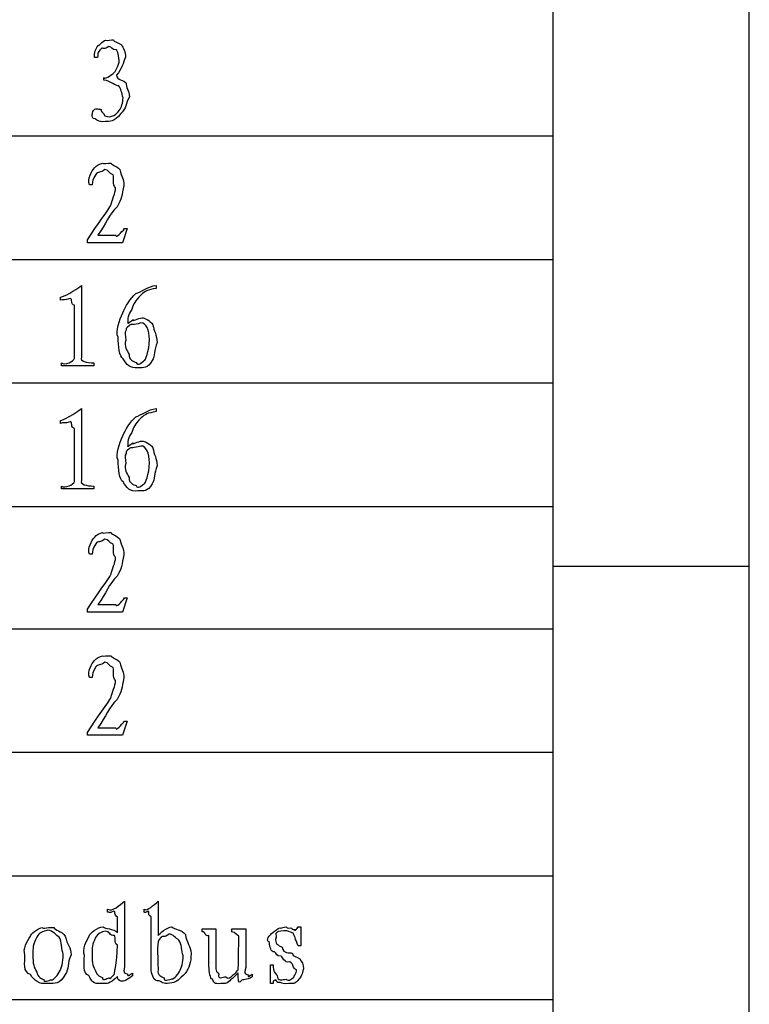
# Model space of a CAD drawing. Header units: millimetres. Extents: x 3 to 297, y 2 to 209.
# Tile 80 of 92: x 278 to 297, y 128 to 154. Entities that reach past the tile are written whole.
import ezdxf

# ---------------------------------------------------------------- set-up
doc = ezdxf.new("R2010")
doc.units = ezdxf.units.MM
doc.layers.get('0').update_dxf_attribs({"linetype": 'CONTINUOUS'})

msp = doc.modelspace()

# ---------------------------------------------------------------- linework, layer by layer
at = {"color": 0}
for p, q in [((297.215, 2.3289), (297.215, 208.738)), ((291.994, 205), (291.994, 4.9747)), ((291.994, 154.623), (291.994, 151.378)), ((279.891, 153.454), (279.813, 153.454)), ((280.061, 152.853), (280.061, 152.925)), ((252.448, 151.378), (291.994, 151.378)), ((291.994, 151.378), (291.994, 148.096)), ((279.747, 150.078), (279.676, 150.078)), ((280.679, 148.915), (280.557, 148.54)), ((280.607, 148.915), (280.679, 148.915)), ((279.626, 148.54), (279.626, 148.617)), ((280.557, 148.54), (279.626, 148.54)), ((279.896, 148.739), (280.381, 148.739)), ((279.896, 148.739), (279.896, 148.739)), ((252.448, 148.096), (291.994, 148.096)), ((291.994, 148.096), (291.994, 144.815)), ((279.466, 147.403), (279.466, 145.496)), ((281.451, 147.403), (281.451, 147.326)), ((278.904, 147.012), (278.904, 147.089)), ((279.279, 145.469), (279.279, 146.88)), ((281.362, 146.362), (281.362, 146.362)), ((280.64, 145.948), (280.64, 145.948)), ((278.932, 145.27), (278.932, 145.347)), ((279.797, 145.27), (278.932, 145.27)), ((279.797, 145.347), (279.797, 145.27)), ((252.448, 144.815), (291.994, 144.815)), ((291.994, 144.815), (291.994, 141.534)), ((279.466, 144.133), (279.466, 142.226)), ((281.451, 144.133), (281.451, 144.056)), ((278.904, 143.742), (278.904, 143.819)), ((279.279, 142.198), (279.279, 143.609)), ((281.362, 143.091), (281.362, 143.091)), ((280.64, 142.678), (280.64, 142.678)), ((278.932, 142), (278.932, 142.077)), ((279.797, 142), (278.932, 142)), ((279.797, 142.077), (279.797, 142)), ((252.448, 141.534), (291.994, 141.534)), ((291.994, 141.534), (291.994, 138.289)), ((279.747, 140.268), (279.676, 140.268)), ((291.994, 139.947), (297.215, 139.947)), ((280.679, 139.105), (280.557, 138.73)), ((280.607, 139.105), (280.679, 139.105)), ((279.896, 138.928), (280.381, 138.928)), ((279.896, 138.928), (279.896, 138.928)), ((279.626, 138.73), (279.626, 138.807)), ((280.557, 138.73), (279.626, 138.73)), ((252.448, 138.289), (291.994, 138.289)), ((291.994, 138.289), (291.994, 135.008)), ((279.747, 136.998), (279.676, 136.998)), ((280.679, 135.835), (280.557, 135.46)), ((280.607, 135.835), (280.679, 135.835)), ((279.626, 135.46), (279.626, 135.537)), ((280.557, 135.46), (279.626, 135.46)), ((279.896, 135.658), (280.381, 135.658)), ((279.896, 135.658), (279.896, 135.658)), ((252.448, 135.008), (291.994, 135.008)), ((291.994, 135.008), (291.994, 131.727)), ((252.448, 131.727), (291.994, 131.727)), ((291.994, 131.727), (291.994, 128.447)), ((280.607, 131.053), (280.607, 129.316)), ((281.5, 131.053), (281.5, 130.143)), ((280.161, 130.761), (280.161, 130.838)), ((281.131, 130.761), (281.131, 130.838)), ((280.42, 130.221), (280.42, 130.628)), ((281.313, 129.217), (281.313, 130.639)), ((282.669, 130.242), (282.669, 130.32)), ((282.669, 130.32), (283.038, 130.32)), ((283.038, 130.32), (283.038, 129.366)), ((283.457, 130.242), (283.457, 130.32)), ((283.457, 130.32), (283.832, 130.32)), ((283.832, 130.32), (283.832, 129.294)), ((285.221, 130.369), (285.292, 130.369)), ((285.292, 130.369), (285.292, 129.873)), ((282.851, 129.328), (282.851, 130.143)), ((285.292, 129.873), (285.221, 129.873)), ((277.961, 129.631), (277.961, 129.631)), ((279.543, 129.609), (279.543, 129.609)), ((279.747, 129.636), (279.747, 129.636)), ((285.271, 129.521), (285.271, 129.521)), ((281.5, 129.228), (281.5, 129.228)), ((283.628, 129.234), (283.628, 129.234)), ((284.488, 128.87), (284.488, 129.366)), ((284.488, 129.366), (284.559, 129.366)), ((278.474, 128.969), (278.474, 128.969)), ((280.817, 129.146), (280.817, 129.068)), ((282.222, 129.135), (282.222, 129.135)), ((284.003, 129.118), (284.003, 129.046)), ((284.559, 128.87), (284.488, 128.87)), ((252.448, 128.447), (291.994, 128.447)), ((291.994, 128.447), (291.994, 125.2))]:
    msp.add_line(p, q, dxfattribs=at)
for points in [[(279.813, 153.454), (279.793, 153.581), (279.852, 153.693), (279.907, 153.774)], [(279.907, 153.774), (279.907, 153.742), (280.031, 153.902), (280.106, 153.917)], [(280.194, 153.752), (280.069, 153.647), (280.037, 153.731), (279.99, 153.691)], [(280.106, 153.917), (280.174, 153.892), (280.254, 153.936), (280.32, 153.923)], [(280.398, 153.658), (280.249, 153.647), (280.285, 153.752), (280.194, 153.752)], [(280.32, 153.923), (280.307, 153.863), (280.456, 153.863), (280.53, 153.79)], [(280.53, 153.79), (280.571, 153.716), (280.638, 153.609), (280.635, 153.465)], [(279.99, 153.691), (279.859, 153.566), (279.913, 153.571), (279.891, 153.454)], [(280.469, 153.382), (280.458, 153.407), (280.445, 153.599), (280.398, 153.658)], [(280.337, 153.063), (280.34, 153.043), (280.469, 153.261), (280.469, 153.382)], [(280.635, 153.465), (280.565, 153.312), (280.549, 153.162), (280.392, 152.986)], [(280.061, 152.925), (280.051, 152.86), (280.252, 152.97), (280.337, 153.063)], [(280.392, 152.986), (280.406, 152.845), (280.596, 152.86), (280.651, 152.776)], [(280.453, 152.71), (280.373, 152.684), (280.249, 152.842), (280.061, 152.853)], [(280.569, 152.385), (280.525, 152.519), (280.53, 152.629), (280.453, 152.71)], [(280.651, 152.776), (280.638, 152.68), (280.739, 152.574), (280.739, 152.412)], [(280.469, 152.049), (280.525, 152.133), (280.569, 152.253), (280.569, 152.385)], [(280.739, 152.412), (280.638, 152.239), (280.662, 152.101), (280.508, 151.966)], [(279.747, 151.955), (279.742, 151.905), (279.76, 152.032), (279.786, 152.054)], [(279.83, 151.828), (279.742, 151.82), (279.747, 151.914), (279.747, 151.955)], [(279.786, 152.054), (279.793, 152.071), (279.842, 152.094), (279.879, 152.098)], [(279.879, 152.098), (279.87, 152.082), (279.957, 152.098), (279.99, 152.076)], [(279.99, 152.076), (279.936, 152.038), (280.053, 151.999), (280.084, 151.911)], [(280.084, 151.911), (280.274, 151.831), (280.403, 151.956), (280.469, 152.049)], [(280.508, 151.966), (280.333, 151.731), (280.218, 151.762), (280.095, 151.762)], [(280.095, 151.762), (279.969, 151.731), (279.885, 151.784), (279.83, 151.828)], [(279.813, 150.525), (279.852, 150.592), (279.951, 150.636), (280.028, 150.651)], [(280.028, 150.651), (280.006, 150.621), (280.18, 150.665), (280.254, 150.651)], [(280.254, 150.651), (280.274, 150.592), (280.406, 150.58), (280.481, 150.481)], [(279.676, 150.078), (279.601, 150.221), (279.747, 150.458), (279.813, 150.525)], [(279.847, 150.354), (279.76, 150.21), (279.765, 150.18), (279.747, 150.078)], [(280.084, 150.481), (279.976, 150.376), (279.897, 150.438), (279.847, 150.354)], [(280.304, 150.343), (280.19, 150.376), (280.19, 150.481), (280.084, 150.481)], [(280.37, 149.995), (280.274, 150.078), (280.348, 150.254), (280.304, 150.343)], [(280.481, 150.481), (280.538, 150.276), (280.591, 150.241), (280.591, 150.061)], [(280.254, 149.554), (280.274, 149.673), (280.37, 149.852), (280.37, 149.995)], [(280.591, 150.061), (280.538, 149.798), (280.531, 149.692), (280.414, 149.494)], [(279.626, 148.617), (279.888, 149.023), (280.18, 149.407), (280.254, 149.554)], [(280.414, 149.494), (280.19, 149.284), (280.128, 149.043), (279.896, 148.739)], [(280.381, 148.739), (280.366, 148.645), (280.541, 148.816), (280.607, 148.915)], [(278.904, 147.089), (278.995, 147.101), (279.29, 147.271), (279.466, 147.403)], [(280.91, 147.188), (281.05, 147.223), (281.241, 147.392), (281.451, 147.403)], [(281.451, 147.326), (281.219, 147.285), (281.158, 147.254), (281.048, 147.155)], [(279.163, 147.056), (279.01, 147.002), (278.999, 147.041), (278.904, 147.012)], [(279.279, 146.88), (279.164, 146.888), (279.24, 147.059), (279.163, 147.056)], [(280.563, 146.681), (280.635, 146.841), (280.763, 147.056), (280.91, 147.188)], [(281.048, 147.155), (280.884, 146.973), (280.858, 146.931), (280.8, 146.769)], [(280.442, 146.031), (280.351, 146.193), (280.482, 146.474), (280.563, 146.681)], [(280.8, 146.769), (280.653, 146.535), (280.708, 146.491), (280.69, 146.411)], [(280.69, 146.411), (280.686, 146.37), (280.79, 146.473), (280.839, 146.499)], [(280.839, 146.499), (280.785, 146.425), (280.971, 146.543), (281.081, 146.543)], [(281.081, 146.543), (281.127, 146.543), (281.288, 146.483), (281.362, 146.362)], [(280.651, 146.213), (280.602, 146.16), (280.64, 146.08), (280.64, 145.948)], [(280.739, 146.345), (280.62, 146.252), (280.662, 146.26), (280.651, 146.213)], [(281.043, 146.411), (280.836, 146.337), (280.79, 146.389), (280.739, 146.345)], [(281.274, 145.965), (281.259, 146.219), (281.197, 146.411), (281.043, 146.411)], [(281.362, 146.362), (281.391, 146.187), (281.473, 146.087), (281.473, 145.893)], [(280.574, 145.457), (280.469, 145.507), (280.442, 145.806), (280.442, 146.031)], [(280.64, 145.948), (280.602, 145.778), (280.669, 145.69), (280.729, 145.573)], [(281.142, 145.419), (281.142, 145.389), (281.274, 145.667), (281.274, 145.965)], [(281.473, 145.893), (281.391, 145.679), (281.428, 145.536), (281.34, 145.408)], [(278.932, 145.347), (279.028, 145.276), (279.26, 145.387), (279.279, 145.469)], [(279.466, 145.496), (279.422, 145.393), (279.59, 145.347), (279.797, 145.347)], [(280.96, 145.22), (280.763, 145.19), (280.662, 145.299), (280.574, 145.457)], [(280.729, 145.573), (280.719, 145.426), (280.85, 145.383), (280.916, 145.358)], [(280.916, 145.358), (280.968, 145.256), (281.056, 145.353), (281.142, 145.419)], [(281.34, 145.408), (281.219, 145.19), (281.128, 145.22), (280.96, 145.22)], [(278.904, 143.819), (278.995, 143.831), (279.29, 144.001), (279.466, 144.133)], [(280.91, 143.918), (281.05, 143.953), (281.241, 144.122), (281.451, 144.133)], [(280.563, 143.411), (280.635, 143.571), (280.763, 143.786), (280.91, 143.918)], [(281.048, 143.885), (280.884, 143.703), (280.858, 143.661), (280.8, 143.499)], [(281.451, 144.056), (281.219, 144.014), (281.158, 143.984), (281.048, 143.885)], [(279.163, 143.786), (279.01, 143.732), (278.999, 143.771), (278.904, 143.742)], [(279.279, 143.609), (279.164, 143.618), (279.24, 143.789), (279.163, 143.786)], [(280.442, 142.761), (280.351, 142.923), (280.482, 143.204), (280.563, 143.411)], [(280.8, 143.499), (280.653, 143.265), (280.708, 143.221), (280.69, 143.141)], [(280.739, 143.075), (280.62, 142.983), (280.662, 142.989), (280.651, 142.942)], [(280.69, 143.141), (280.686, 143.1), (280.79, 143.203), (280.839, 143.229)], [(281.043, 143.141), (280.836, 143.067), (280.79, 143.119), (280.739, 143.075)], [(280.839, 143.229), (280.785, 143.155), (280.971, 143.273), (281.081, 143.273)], [(281.274, 142.694), (281.259, 142.949), (281.197, 143.141), (281.043, 143.141)], [(281.081, 143.273), (281.127, 143.273), (281.288, 143.213), (281.362, 143.091)], [(281.362, 143.091), (281.391, 142.916), (281.473, 142.817), (281.473, 142.623)], [(280.574, 142.187), (280.469, 142.237), (280.442, 142.536), (280.442, 142.761)], [(280.651, 142.942), (280.602, 142.89), (280.64, 142.81), (280.64, 142.678)], [(280.64, 142.678), (280.602, 142.508), (280.669, 142.42), (280.729, 142.303)], [(281.142, 142.149), (281.142, 142.118), (281.274, 142.397), (281.274, 142.694)], [(281.473, 142.623), (281.391, 142.409), (281.428, 142.266), (281.34, 142.138)], [(280.729, 142.303), (280.719, 142.156), (280.85, 142.113), (280.916, 142.088)], [(278.932, 142.077), (279.028, 142.005), (279.26, 142.117), (279.279, 142.198)], [(279.466, 142.226), (279.422, 142.123), (279.59, 142.077), (279.797, 142.077)], [(280.96, 141.95), (280.763, 141.92), (280.662, 142.029), (280.574, 142.187)], [(280.916, 142.088), (280.968, 141.986), (281.056, 142.083), (281.142, 142.149)], [(281.34, 142.138), (281.219, 141.92), (281.128, 141.95), (280.96, 141.95)], [(279.676, 140.268), (279.601, 140.411), (279.747, 140.648), (279.813, 140.714)], [(279.813, 140.714), (279.852, 140.782), (279.951, 140.826), (280.028, 140.841)], [(280.084, 140.67), (279.976, 140.565), (279.897, 140.627), (279.847, 140.543)], [(280.028, 140.841), (280.006, 140.811), (280.18, 140.855), (280.254, 140.841)], [(280.304, 140.532), (280.19, 140.565), (280.19, 140.67), (280.084, 140.67)], [(280.254, 140.841), (280.274, 140.782), (280.406, 140.769), (280.481, 140.67)], [(280.481, 140.67), (280.538, 140.466), (280.591, 140.43), (280.591, 140.251)], [(279.847, 140.543), (279.76, 140.4), (279.765, 140.37), (279.747, 140.268)], [(280.37, 140.185), (280.274, 140.268), (280.348, 140.444), (280.304, 140.532)], [(280.254, 139.744), (280.274, 139.863), (280.37, 140.042), (280.37, 140.185)], [(280.591, 140.251), (280.538, 139.988), (280.531, 139.882), (280.414, 139.683)], [(279.626, 138.807), (279.888, 139.212), (280.18, 139.597), (280.254, 139.744)], [(280.414, 139.683), (280.19, 139.474), (280.128, 139.233), (279.896, 138.928)], [(280.381, 138.928), (280.366, 138.835), (280.541, 139.005), (280.607, 139.105)], [(279.813, 137.444), (279.852, 137.512), (279.951, 137.556), (280.028, 137.571)], [(280.028, 137.571), (280.006, 137.541), (280.18, 137.585), (280.254, 137.571)], [(280.254, 137.571), (280.274, 137.512), (280.406, 137.499), (280.481, 137.4)], [(279.676, 136.998), (279.601, 137.141), (279.747, 137.378), (279.813, 137.444)], [(279.847, 137.273), (279.76, 137.13), (279.765, 137.1), (279.747, 136.998)], [(280.084, 137.4), (279.976, 137.295), (279.897, 137.357), (279.847, 137.273)], [(280.304, 137.262), (280.19, 137.295), (280.19, 137.4), (280.084, 137.4)], [(280.37, 136.915), (280.274, 136.998), (280.348, 137.174), (280.304, 137.262)], [(280.481, 137.4), (280.538, 137.196), (280.591, 137.16), (280.591, 136.981)], [(280.254, 136.474), (280.274, 136.592), (280.37, 136.772), (280.37, 136.915)], [(280.591, 136.981), (280.538, 136.718), (280.531, 136.612), (280.414, 136.414)], [(279.626, 135.537), (279.888, 135.942), (280.18, 136.327), (280.254, 136.474)], [(280.414, 136.414), (280.19, 136.204), (280.128, 135.963), (279.896, 135.658)], [(280.381, 135.658), (280.366, 135.564), (280.541, 135.735), (280.607, 135.835)], [(280.161, 130.838), (280.3, 130.773), (280.475, 130.943), (280.607, 131.053)], [(281.131, 130.838), (281.211, 130.784), (281.39, 130.954), (281.5, 131.053)], [(280.326, 130.788), (280.183, 130.707), (280.208, 130.779), (280.161, 130.761)], [(280.42, 130.628), (280.307, 130.707), (280.388, 130.788), (280.326, 130.788)], [(281.236, 130.788), (281.098, 130.707), (281.153, 130.779), (281.131, 130.761)], [(281.313, 130.639), (281.197, 130.707), (281.287, 130.788), (281.236, 130.788)], [(278.11, 130.127), (278.102, 130.167), (278.31, 130.338), (278.413, 130.353)], [(278.573, 130.281), (278.415, 130.251), (278.342, 130.221), (278.276, 130.099)], [(278.413, 130.353), (278.43, 130.317), (278.624, 130.371), (278.728, 130.353)], [(278.876, 130.099), (278.796, 130.134), (278.705, 130.281), (278.573, 130.281)], [(278.728, 130.353), (278.752, 130.284), (278.933, 130.262), (279.036, 130.127)], [(279.681, 130.143), (279.676, 130.193), (279.896, 130.371), (280.04, 130.375)], [(280.106, 130.259), (279.987, 130.237), (279.907, 130.201), (279.841, 130.088)], [(280.04, 130.375), (280.084, 130.317), (280.312, 130.327), (280.42, 130.221)], [(280.343, 130.143), (280.208, 130.119), (280.216, 130.259), (280.106, 130.259)], [(281.5, 130.143), (281.546, 130.193), (281.729, 130.369), (281.869, 130.369)], [(281.869, 130.369), (281.942, 130.31), (282.128, 130.303), (282.228, 130.171)], [(282.851, 130.143), (282.732, 130.108), (282.771, 130.242), (282.669, 130.242)], [(283.644, 130.132), (283.614, 130.108), (283.563, 130.242), (283.457, 130.242)], [(284.46, 129.956), (284.339, 130.028), (284.474, 130.154), (284.548, 130.221)], [(284.548, 130.221), (284.603, 130.277), (284.686, 130.328), (284.741, 130.347)], [(284.841, 130.27), (284.588, 130.244), (284.637, 130.212), (284.637, 130.099)], [(284.741, 130.347), (284.714, 130.317), (284.849, 130.377), (284.901, 130.375)], [(285.089, 130.204), (284.978, 130.244), (284.976, 130.27), (284.841, 130.27)], [(284.901, 130.375), (284.937, 130.31), (285.007, 130.36), (285.055, 130.342)], [(285.055, 130.342), (285.036, 130.277), (285.141, 130.31), (285.16, 130.292)], [(285.16, 130.292), (285.078, 130.244), (285.201, 130.303), (285.221, 130.369)], [(285.221, 129.873), (285.155, 130.041), (285.117, 130.163), (285.089, 130.204)], [(277.961, 129.631), (277.904, 129.777), (278.011, 129.99), (278.11, 130.127)], [(278.276, 130.099), (278.165, 129.895), (278.176, 129.825), (278.176, 129.631)], [(278.981, 129.631), (278.937, 129.777), (278.945, 129.981), (278.876, 130.099)], [(279.036, 130.127), (279.076, 129.895), (279.19, 129.825), (279.19, 129.631)], [(279.543, 129.609), (279.488, 129.777), (279.589, 129.996), (279.681, 130.143)], [(279.841, 130.088), (279.742, 129.895), (279.747, 129.826), (279.747, 129.636)], [(280.42, 129.884), (280.307, 129.968), (280.393, 130.069), (280.343, 130.143)], [(281.572, 130.094), (281.439, 129.953), (281.5, 129.749), (281.5, 129.228)], [(281.798, 130.182), (281.656, 130.067), (281.623, 130.152), (281.572, 130.094)], [(282.057, 130.022), (281.971, 130.067), (281.897, 130.182), (281.798, 130.182)], [(282.167, 129.603), (282.119, 129.737), (282.13, 129.915), (282.057, 130.022)], [(282.228, 130.171), (282.258, 129.928), (282.377, 129.871), (282.377, 129.669)], [(283.628, 129.234), (283.633, 129.212), (283.644, 129.544), (283.644, 130.132)], [(284.593, 129.713), (284.489, 129.693), (284.478, 129.848), (284.46, 129.956)], [(284.637, 130.099), (284.588, 129.902), (284.692, 129.898), (284.802, 129.829)], [(280.343, 129.112), (280.307, 129.046), (280.42, 129.413), (280.42, 129.884)], [(284.774, 129.592), (284.632, 129.587), (284.666, 129.661), (284.593, 129.713)], [(284.802, 129.829), (284.813, 129.644), (285.006, 129.705), (285.072, 129.669)], [(278.11, 129.107), (277.904, 129.157), (277.961, 129.439), (277.961, 129.631)], [(278.176, 129.631), (278.165, 129.391), (278.209, 129.285), (278.276, 129.168)], [(278.876, 129.168), (278.937, 129.274), (278.981, 129.439), (278.981, 129.631)], [(279.19, 129.631), (279.076, 129.391), (279.138, 129.264), (279.036, 129.107)], [(279.659, 129.08), (279.488, 129.124), (279.543, 129.399), (279.543, 129.609)], [(279.747, 129.636), (279.742, 129.395), (279.777, 129.3), (279.841, 129.201)], [(282.073, 129.184), (282.119, 129.274), (282.167, 129.43), (282.167, 129.603)], [(282.377, 129.669), (282.377, 129.406), (282.324, 129.289), (282.222, 129.135)], [(285.006, 129.443), (284.846, 129.41), (284.821, 129.562), (284.774, 129.592)], [(285.182, 129.228), (285.062, 129.274), (285.116, 129.377), (285.006, 129.443)], [(285.072, 129.669), (285.062, 129.571), (285.204, 129.582), (285.271, 129.521)], [(285.271, 129.521), (285.312, 129.446), (285.37, 129.372), (285.37, 129.261)], [(278.276, 129.168), (278.298, 129.042), (278.408, 128.987), (278.474, 128.969)], [(278.673, 128.969), (278.679, 128.925), (278.806, 129.053), (278.876, 129.168)], [(279.841, 129.201), (279.87, 129.08), (279.969, 129.042), (280.028, 129.024)], [(280.607, 129.316), (280.549, 129.13), (280.635, 129.129), (280.69, 129.129)], [(281.528, 128.936), (281.362, 128.928), (281.36, 129.074), (281.313, 129.217)], [(281.5, 129.228), (281.473, 129.091), (281.588, 129.052), (281.666, 129.019)], [(281.88, 128.997), (281.877, 128.947), (282.01, 129.081), (282.073, 129.184)], [(282.944, 128.98), (282.884, 128.991), (282.864, 129.173), (282.851, 129.328)], [(283.038, 129.366), (283.012, 129.175), (283.082, 129.169), (283.115, 129.118)], [(283.529, 129.129), (283.497, 129.071), (283.62, 129.223), (283.628, 129.234)], [(283.832, 129.294), (283.758, 129.112), (283.855, 129.101), (283.904, 129.101)], [(284.559, 129.366), (284.555, 129.164), (284.614, 129.146), (284.67, 129.08)], [(285.116, 129.046), (285.078, 129.005), (285.189, 129.154), (285.182, 129.228)], [(285.37, 129.261), (285.312, 129.109), (285.327, 129.057), (285.243, 128.98)], [(278.568, 128.87), (278.337, 128.84), (278.209, 128.948), (278.11, 129.107)], [(278.474, 128.969), (278.43, 128.892), (278.606, 128.954), (278.673, 128.969)], [(279.036, 129.107), (278.871, 128.84), (278.777, 128.87), (278.568, 128.87)], [(280.006, 128.87), (279.76, 128.84), (279.736, 128.939), (279.659, 129.08)], [(280.028, 129.024), (279.991, 128.925), (280.145, 129.004), (280.194, 129.019)], [(280.42, 129.052), (280.19, 128.84), (280.163, 128.87), (280.006, 128.87)], [(280.194, 129.019), (280.208, 128.958), (280.294, 129.068), (280.343, 129.112)], [(280.817, 129.068), (280.542, 128.84), (280.42, 128.931), (280.42, 129.052)], [(280.69, 129.129), (280.664, 129.013), (280.79, 129.135), (280.817, 129.146)], [(281.869, 128.887), (281.671, 128.84), (281.623, 128.892), (281.528, 128.936)], [(281.666, 129.019), (281.627, 128.906), (281.814, 128.977), (281.88, 128.997)], [(282.222, 129.135), (282.053, 128.98), (282.002, 128.898), (281.869, 128.887)], [(283.165, 128.87), (282.979, 128.84), (282.991, 128.906), (282.944, 128.98)], [(283.115, 129.118), (283.078, 128.958), (283.21, 129.046), (283.303, 129.046)], [(283.407, 128.942), (283.299, 128.84), (283.267, 128.87), (283.165, 128.87)], [(283.303, 129.046), (283.383, 128.958), (283.474, 129.074), (283.529, 129.129)], [(283.633, 129.151), (283.534, 129.057), (283.465, 128.992), (283.407, 128.942)], [(283.705, 128.942), (283.625, 128.84), (283.633, 128.964), (283.633, 129.151)], [(284.003, 129.046), (283.843, 128.939), (283.756, 128.992), (283.705, 128.942)], [(283.904, 129.101), (283.857, 128.994), (283.988, 129.107), (284.003, 129.118)], [(284.631, 128.964), (284.548, 128.928), (284.57, 128.958), (284.559, 128.87)], [(284.752, 128.898), (284.621, 128.881), (284.667, 128.942), (284.631, 128.964)], [(284.67, 129.08), (284.67, 128.914), (284.805, 128.98), (284.901, 128.98)], [(284.973, 128.87), (284.831, 128.84), (284.799, 128.878), (284.752, 128.898)], [(284.901, 128.98), (284.978, 128.914), (285.068, 129.002), (285.116, 129.046)], [(285.243, 128.98), (285.146, 128.84), (285.072, 128.87), (284.973, 128.87)]]:
    msp.add_open_spline(points, degree=3, dxfattribs=at)

doc.saveas('drawing.dxf')
